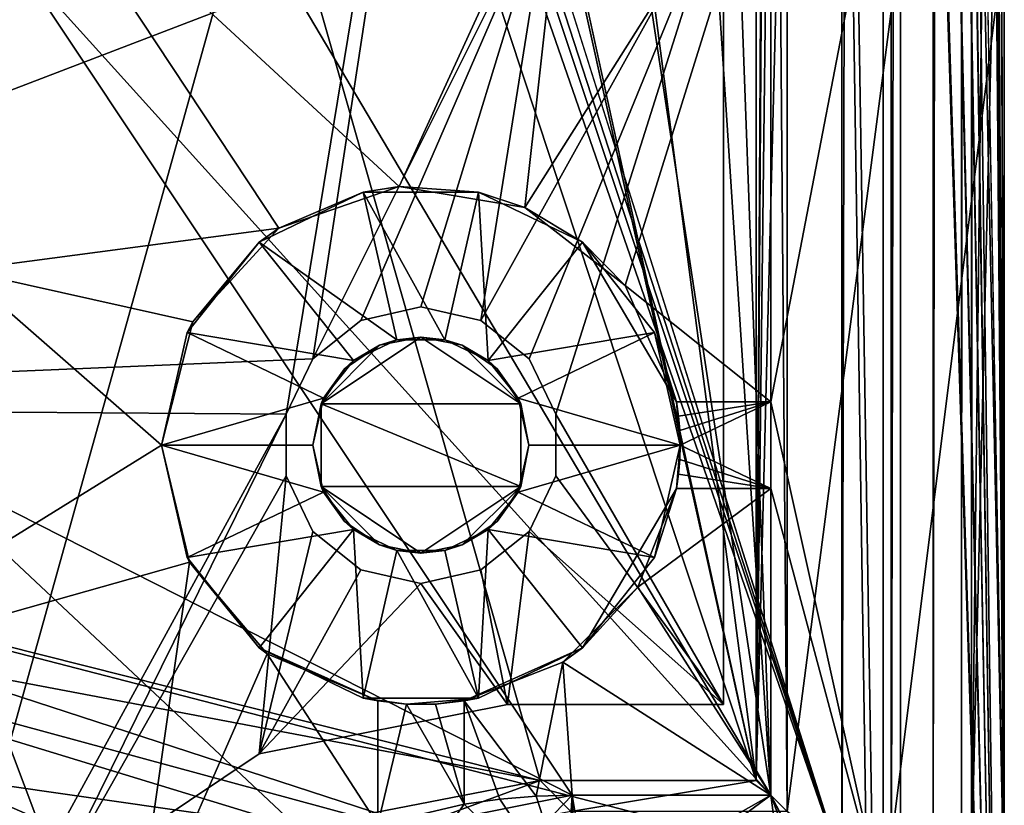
# Model space of a CAD drawing. Extents: x -3 to 104, y -79 to 161.
# Tile 54 of 203: x 92.16 to 103.55, y -66.52 to -57.43. Entities that reach past the tile are written whole.
import ezdxf

# ---------------------------------------------------------------- set-up
doc = ezdxf.new("R2010")
doc.units = 0
doc.header["$MEASUREMENT"] = 0

msp = doc.modelspace()

# ---------------------------------------------------------------- linework, layer by layer
for points in [[(103.550003, 159.899994, -76.900002), (103.550003, -77.599998, -76.900002), (100.849998, 123.900002, -76.900002)], [(103.550003, -77.599998, -76.900002), (103.550003, 159.899994, -76.900002), (103.550003, -43.900002, -68.400002)], [(103.550003, 149.899994, 10.1), (103.550003, -67.600098, 10.1), (102.349998, 97.599998, 10.1)], [(103.550003, -67.600098, 10.1), (103.550003, 149.899994, 10.1), (103.484001, 129.899994, 17.700001)], [(101.670998, -67.221199, 55), (101.670998, 149.520996, 55), (82.928497, -7.8067, 55)], [(102.241997, 149.520996, 54.8871), (101.670998, 149.520996, 55), (101.670998, -67.221199, 55)], [(102.241997, 149.520996, 54.8871), (101.670998, -67.221199, 55), (102.241997, -67.221199, 54.8871)], [(102.726997, 149.520996, 54.5653), (102.241997, -67.221199, 54.8871), (102.726997, -67.221199, 54.5653)], [(102.726997, 149.520996, 54.5653), (102.241997, 149.520996, 54.8871), (102.241997, -67.221199, 54.8871)], [(103.053001, 149.520996, 54.083099), (102.726997, -67.221199, 54.5653), (103.053001, -67.221199, 54.083099)], [(103.053001, 149.520996, 54.083099), (102.726997, 149.520996, 54.5653), (102.726997, -67.221199, 54.5653)], [(103.170998, 149.520996, 53.5131), (103.053001, -67.221199, 54.083099), (103.170998, -67.221199, 53.5131)], [(103.170998, 149.520996, 53.5131), (103.053001, 149.520996, 54.083099), (103.053001, -67.221199, 54.083099)], [(103.170998, 149.520996, 53.5131), (103.170998, -67.221199, 53.5131), (103.204002, 25.761299, 49.799999)], [(100.68, 148.529999, 52.5), (100.68, -66.229897, 52.5), (82.590202, 71.511299, 52.5)], [(101.036003, -2.4, 11.7), (100.68, -66.229897, 52.5), (100.68, 148.529999, 52.5)], [(103.550003, -67.600098, 10.1), (103.484001, 129.899994, 17.700001), (103.484001, -43.599998, 17.700001)], [(100.849998, 123.900002, -76.900002), (103.550003, -77.599998, -76.900002), (100.849998, 122.400002, -76.900002)], [(100.849998, 122.400002, -76.900002), (103.550003, -77.599998, -76.900002), (100.849998, 98, -76.900002)], [(100.849998, 98, -76.900002), (103.550003, -77.599998, -76.900002), (100.849998, 96.800003, -76.900002)], [(102.349998, 97.599998, 10.1), (103.550003, -67.600098, 10.1), (102.349998, 88.599998, 10.1)], [(100.849998, 96.800003, -76.900002), (103.550003, -77.599998, -76.900002), (100.849998, 65.599998, -76.900002)], [(102.349998, 88.599998, 10.1), (103.550003, -67.600098, 10.1), (102.349998, -2.4, 10.1)], [(82.590202, 71.511299, 52.5), (100.68, -66.229897, 52.5), (82.590202, 16.511299, 52.5)], [(100.849998, 65.599998, -76.900002), (103.550003, -77.599998, -76.900002), (100.849998, 64.400002, -76.900002)], [(100.849998, 64.400002, -76.900002), (103.550003, -77.599998, -76.900002), (100.849998, 33.200001, -76.900002)], [(100.849998, 33.200001, -76.900002), (103.550003, -77.599998, -76.900002), (100.849998, 32, -76.900002)], [(100.849998, 32, -76.900002), (103.550003, -77.599998, -76.900002), (100.849998, 7.6, -76.900002)], [(103.170998, -67.221199, 53.5131), (103.204002, 25.299999, 49.707699), (103.204002, 25.761299, 49.799999)], [(103.170998, -67.221199, 53.5131), (103.207001, 24.877399, 49.433899), (103.204002, 25.299999, 49.707699)], [(103.170998, -67.221199, 53.5131), (103.209999, 24.5991, 49.010101), (103.207001, 24.877399, 49.433899)], [(103.170998, -67.221199, 53.5131), (103.448997, -43.599998, 21.700001), (103.209999, 24.5991, 49.010101)], [(82.590202, 16.511299, 52.5), (100.68, -66.229897, 52.5), (82.590202, 15.3113, 52.5)], [(82.590202, 15.3113, 52.5), (100.68, -66.229897, 52.5), (82.590202, -11.5615, 52.5)], [(98.300003, -43.349998, 18.9), (45.495899, 13.5513, 18.9), (82.510002, -61.897999, 18.9)], [(100.849998, 7.6, -76.900002), (103.550003, -77.599998, -76.900002), (100.849998, 6.1, -76.900002)], [(100.849998, 6.1, -76.900002), (101.973999, -68.517303, -76.900002), (100.849998, -66.400002, -76.900002)], [(100.849998, 6.1, -76.900002), (102.050003, -68.900002, -76.900002), (101.973999, -68.517303, -76.900002)], [(100.849998, 6.1, -76.900002), (103.550003, -77.599998, -76.900002), (102.050003, -68.900002, -76.900002)], [(100.849998, 6.1, -76.900002), (100.849998, -66.400002, -76.900002), (100.849998, -37.900002, -65.900002)], [(100.849998, -1.9, 1), (100.849998, -66.400002, 1), (99.150002, -20.299999, 1)], [(100.849998, -1.9, 1), (100.849998, -32.900002, -11.9), (100.849998, -66.400002, 1)], [(101.036003, -11.4, 11.7), (100.68, -66.229897, 52.5), (101.036003, -2.4, 11.7)], [(102.349998, -2.4, 10.1), (103.550003, -67.600098, 10.1), (102.349998, -11.4, 10.1)], [(101.670998, -67.221199, 55), (82.928497, -7.8067, 55), (82.928497, -9.5889, 55)], [(101.670998, -67.221199, 55), (82.928497, -9.5889, 55), (82.783699, -10.6269, 55)], [(101.670998, -67.221199, 55), (82.783699, -10.6269, 55), (82.362297, -11.5827, 55)], [(100.948997, -43.599998, 21.700001), (100.68, -66.229897, 52.5), (101.036003, -11.4, 11.7)], [(103.550003, -67.600098, 10.1), (102.349998, -67.600098, 10.1), (102.349998, -11.4, 10.1)], [(102.349998, -42.700001, 11.7), (102.349998, -11.4, 10.1), (102.349998, -67.600098, 10.1)], [(84.755501, -62.8461, 55), (101.670998, -67.221199, 55), (82.362297, -11.5827, 55)], [(100.68, -66.229897, 52.5), (98.179497, -66.229897, 52.5), (82.590202, -11.5615, 52.5)], [(98.179497, -66.229897, 52.5), (84.755501, -62.8461, 52.5), (82.590202, -11.5615, 52.5)], [(100.849998, -66.400002, 1), (98.227097, -26.181, 1), (99.150002, -20.299999, 1)], [(100.849998, -66.400002, 1), (95.547302, -31.496599, 1), (98.227097, -26.181, 1)], [(100.849998, -66.400002, 1), (91.625504, -50.8428, 1), (95.547302, -31.496599, 1)], [(100.849998, -32.900002, -11.9), (100.849998, -35.900002, -11.9), (100.849998, -66.400002, 1)], [(100.849998, -35.900002, -11.9), (100.849998, -37.900002, -11.9), (100.849998, -66.400002, 1)], [(100.849998, -37.900002, -11.9), (100.849998, -40.900002, -11.9), (100.849998, -66.400002, 1)], [(100.849998, -37.900002, -65.900002), (100.849998, -66.400002, -76.900002), (100.849998, -40.900002, -65.900002)], [(100.849998, -40.900002, -11.9), (100.849998, -42.900002, -11.9), (100.849998, -66.400002, 1)], [(100.849998, -40.900002, -65.900002), (100.849998, -66.400002, -76.900002), (100.849998, -42.900002, -65.900002)], [(102.349998, -56.5, 11.7), (102.349998, -42.700001, 11.7), (102.349998, -67.600098, 10.1)], [(100.849998, -42.900002, -11.9), (100.849998, -43.091301, -11.9381), (100.849998, -66.400002, 1)], [(100.849998, -42.900002, -65.900002), (100.849998, -66.400002, -76.900002), (100.849998, -43.091301, -65.8619)], [(100.849998, -43.091301, -11.9381), (100.849998, -43.253601, -12.0464), (100.849998, -66.400002, 1)], [(100.849998, -43.091301, -65.8619), (100.849998, -66.400002, -76.900002), (100.849998, -43.253601, -65.753601)], [(100.849998, -43.3619, -12.2087), (100.849998, -66.400002, 1), (100.849998, -43.253601, -12.0464)], [(100.849998, -43.253601, -65.753601), (100.849998, -66.400002, -76.900002), (100.849998, -43.3619, -65.591301)], [(98.300003, -43.349998, 17.299999), (9.7291, -69.979897, 17.299999), (2.3, -43.349998, 17.299999)], [(98.300003, -43.349998, 17.299999), (90.870903, -69.979897, 17.299999), (9.7291, -69.979897, 17.299999)], [(98.300003, -55.849998, 18.9), (98.300003, -43.349998, 18.9), (82.510002, -61.897999, 18.9)], [(98.300003, -43.349998, 17.299999), (95.240097, -61.993999, 17.299999), (90.870903, -69.979897, 17.299999)], [(98.300003, -43.349998, 17.299999), (95.549103, -61.352402, 17.299999), (95.240097, -61.993999, 17.299999)], [(98.300003, -43.349998, 17.299999), (98.300003, -55.849998, 17.299999), (95.549103, -61.352402, 17.299999)], [(100.849998, -43.400002, -12.4), (100.849998, -66.400002, 1), (100.849998, -43.3619, -12.2087)], [(100.849998, -43.3619, -65.591301), (100.849998, -66.400002, -76.900002), (100.849998, -43.400002, -65.400002)], [(100.849998, -43.400002, -37.400002), (100.849998, -66.400002, 1), (100.849998, -43.400002, -12.4)], [(100.849998, -66.400002, -76.900002), (100.849998, -66.400002, 1), (100.849998, -43.400002, -37.400002)], [(100.849998, -66.400002, -76.900002), (100.849998, -43.400002, -37.400002), (100.849998, -43.400002, -40.400002)], [(100.849998, -43.400002, -65.400002), (100.849998, -66.400002, -76.900002), (100.849998, -43.400002, -40.400002)], [(100.948997, -55.599998, 21.700001), (100.68, -66.229897, 52.5), (100.948997, -43.599998, 21.700001)], [(103.170998, -67.221199, 53.5131), (103.448997, -55.599998, 21.700001), (103.448997, -43.599998, 21.700001)], [(103.550003, -67.600098, 10.1), (103.484001, -43.599998, 17.700001), (103.484001, -55.599998, 17.700001)], [(103.550003, -77.599998, -76.900002), (103.550003, -43.900002, -68.400002), (103.550003, -44.665401, -68.247803)], [(103.550003, -77.599998, -76.900002), (103.550003, -44.665401, -68.247803), (103.550003, -67.599998, -68.400002)], [(103.550003, -67.599998, -68.400002), (103.550003, -44.665401, -68.247803), (103.550003, -45.314201, -67.814201)], [(103.550003, -67.599998, -68.400002), (103.550003, -45.314201, -67.814201), (103.550003, -45.747799, -67.165398)], [(103.550003, -67.599998, -68.400002), (103.550003, -45.747799, -67.165398), (103.550003, -45.900002, -66.400002)], [(103.550003, -67.599998, 10.1), (103.550003, -45.900002, -11.4), (103.550003, -56.5, 6.1)], [(103.550003, -67.599998, -68.400002), (103.550003, -45.900002, -66.400002), (103.550003, -45.900002, -11.4)], [(103.550003, -67.599998, 10.1), (103.550003, -67.599998, -68.400002), (103.550003, -45.900002, -11.4)], [(100.849998, -66.400002, 1), (92.097801, -56.7155, 1), (91.625504, -50.8428, 1)], [(92.150002, -55.299999, 2.8), (96.549004, -59.3605, 2.8), (98.503998, -55.099998, 2.8)], [(96.549004, -59.3605, 2.8), (98.001099, -59.600899, 2.8), (98.503998, -55.099998, 2.8)], [(98.503998, -55.099998, 2.8), (98.001099, -59.600899, 2.8), (100.849998, -55.099998, 2.8)], [(98.001099, -59.600899, 2.8), (99.164101, -60.503101, 2.8), (100.849998, -55.099998, 2.8)], [(99.164101, -60.503101, 2.8), (100.849998, -61.849998, 2.8), (100.849998, -55.099998, 2.8)], [(100.849998, -55.099998, 11.3), (100.849998, -61.849998, 11.3), (102.150002, -55.099998, 11.3)], [(100.849998, -61.849998, 11.3), (102.150002, -67.699997, 11.3), (102.150002, -55.099998, 11.3)], [(100.849998, -55.099998, 2.8), (100.849998, -61.849998, 2.8), (100.849998, -61.849998, 11.3)], [(100.849998, -55.099998, 2.8), (100.849998, -61.849998, 11.3), (100.849998, -55.099998, 11.3)], [(102.150002, -67.699997, 10.1), (102.150002, -55.099998, 10.1), (102.150002, -67.699997, 11.3)], [(102.150002, -67.699997, 11.3), (102.150002, -55.099998, 10.1), (102.150002, -55.099998, 11.3)], [(102.150002, -55.099998, 10.1), (102.150002, -67.699997, 10.1), (103.550003, -56.5, 10.1)], [(91.480301, -60.326698, 2.8), (95.157303, -59.839699, 2.8), (92.150002, -55.299999, 2.8)], [(95.157303, -59.839699, 2.8), (96.549004, -59.3605, 2.8), (92.150002, -55.299999, 2.8)], [(101.036003, -66.585899, 11.7), (100.68, -66.229897, 52.5), (100.948997, -55.599998, 21.700001)], [(101.036003, -56.5, 11.7), (101.036003, -66.585899, 11.7), (100.948997, -55.599998, 21.700001)], [(103.170998, -67.221199, 53.5131), (103.550003, -67.600098, 10.1), (103.448997, -55.599998, 21.700001)], [(103.550003, -67.600098, 10.1), (103.484001, -55.599998, 17.700001), (103.448997, -55.599998, 21.700001)], [(95.549103, -61.352402, 18.9), (98.300003, -55.849998, 18.9), (82.510002, -61.897999, 18.9)], [(96.105797, -60.908501, 18.9), (98.300003, -55.849998, 18.9), (95.549103, -61.352402, 18.9)], [(98.300003, -55.849998, 17.299999), (96.105797, -60.908501, 17.299999), (95.549103, -61.352402, 17.299999)], [(96.800003, -60.75, 18.9), (98.300003, -55.849998, 18.9), (96.105797, -60.908501, 18.9)], [(98.300003, -55.849998, 17.299999), (96.800003, -60.75, 17.299999), (96.105797, -60.908501, 17.299999)], [(97.494202, -60.908501, 18.9), (98.300003, -55.849998, 18.9), (96.800003, -60.75, 18.9)], [(98.300003, -55.849998, 17.299999), (97.494202, -60.908501, 17.299999), (96.800003, -60.75, 17.299999)], [(98.050903, -61.352402, 18.9), (100.300003, -55.849998, 18.9), (97.494202, -60.908501, 18.9)], [(97.494202, -60.908501, 18.9), (100.300003, -55.849998, 18.9), (98.300003, -55.849998, 18.9)], [(100.300003, -55.849998, 17.299999), (98.050903, -61.352402, 17.299999), (97.494202, -60.908501, 17.299999)], [(100.300003, -55.849998, 17.299999), (97.494202, -60.908501, 17.299999), (98.300003, -55.849998, 17.299999)], [(98.359901, -61.993999, 18.9), (100.300003, -55.849998, 18.9), (98.050903, -61.352402, 18.9)], [(100.300003, -55.849998, 17.299999), (98.359901, -61.993999, 17.299999), (98.050903, -61.352402, 17.299999)], [(100.300003, -65.349998, 18.9), (100.300003, -55.849998, 18.9), (98.359901, -61.993999, 18.9)], [(100.300003, -55.849998, 17.299999), (100.300003, -65.349998, 17.299999), (98.359901, -61.993999, 17.299999)], [(100.300003, -55.849998, 17.299999), (100.300003, -55.849998, 18.9), (100.300003, -65.349998, 17.299999)], [(100.300003, -65.349998, 17.299999), (100.300003, -55.849998, 18.9), (100.300003, -65.349998, 18.9)], [(102.349998, -56.5, 11.7), (102.349998, -67.600098, 11.7), (101.036003, -66.585899, 11.7)], [(101.036003, -56.5, 11.7), (102.349998, -56.5, 11.7), (101.036003, -66.585899, 11.7)], [(102.150002, -67.699997, 10.1), (103.550003, -67.599998, 10.1), (103.550003, -56.5, 10.1)], [(102.349998, -67.600098, 11.7), (102.349998, -56.5, 11.7), (102.349998, -67.600098, 10.1)], [(103.550003, -67.599998, 10.1), (103.550003, -56.5, 6.1), (103.550003, -56.5, 10.1)], [(98.550003, -66.400002, 1), (90.767097, -62.454899, 1), (92.097801, -56.7155, 1)], [(100.849998, -66.400002, 1), (98.550003, -66.400002, 1), (92.097801, -56.7155, 1)], [(95.157303, -59.839699, 2.8), (94.929497, -60.004501, 17.299999), (96.132401, -59.425201, 17.299999)], [(94.929497, -60.004501, 17.299999), (96.521797, -61.131302, 17.299999), (96.132401, -59.425201, 17.299999)], [(96.549004, -59.3605, 2.8), (95.157303, -59.839699, 2.8), (96.132401, -59.425201, 17.299999)], [(96.549004, -59.3605, 2.8), (96.132401, -59.425201, 17.299999), (97.467598, -59.425201, 17.299999)], [(96.132401, -59.425201, 17.299999), (97.078201, -61.131302, 17.299999), (97.467598, -59.425201, 17.299999)], [(96.521797, -61.131302, 17.299999), (97.078201, -61.131302, 17.299999), (96.132401, -59.425201, 17.299999)], [(98.001099, -59.600899, 2.8), (96.549004, -59.3605, 2.8), (97.467598, -59.425201, 17.299999)], [(97.078201, -61.131302, 17.299999), (97.579399, -61.3727, 17.299999), (97.467598, -59.425201, 17.299999)], [(98.001099, -59.600899, 2.8), (97.467598, -59.425201, 17.299999), (98.670502, -60.004501, 17.299999)], [(97.467598, -59.425201, 17.299999), (97.579399, -61.3727, 17.299999), (98.670502, -60.004501, 17.299999)], [(99.164101, -60.503101, 2.8), (98.001099, -59.600899, 2.8), (98.670502, -60.004501, 17.299999)], [(91.480301, -60.326698, 2.8), (94.161102, -60.9231, 2.8), (95.157303, -59.839699, 2.8)], [(95.157303, -59.839699, 2.8), (94.161102, -60.9231, 2.8), (94.929497, -60.004501, 17.299999)], [(94.161102, -60.9231, 2.8), (94.097099, -61.048302, 17.299999), (94.929497, -60.004501, 17.299999)], [(94.097099, -61.048302, 17.299999), (96.020599, -61.3727, 17.299999), (94.929497, -60.004501, 17.299999)], [(96.020599, -61.3727, 17.299999), (96.521797, -61.131302, 17.299999), (94.929497, -60.004501, 17.299999)], [(97.579399, -61.3727, 17.299999), (99.502899, -61.048302, 17.299999), (98.670502, -60.004501, 17.299999)], [(99.758003, -61.849998, 11.3), (98.670502, -60.004501, 17.299999), (99.502899, -61.048302, 17.299999)], [(99.164101, -60.503101, 2.8), (98.670502, -60.004501, 17.299999), (99.758003, -61.849998, 11.3)], [(89.517899, -65.0028, 2.8), (93.800003, -62.349998, 2.8), (91.480301, -60.326698, 2.8)], [(91.480301, -60.326698, 2.8), (93.800003, -62.349998, 2.8), (94.161102, -60.9231, 2.8)], [(99.758003, -61.8498, 2.8), (100.849998, -61.849998, 2.8), (99.164101, -60.503101, 2.8)], [(99.758003, -61.8498, 2.8), (99.164101, -60.503101, 2.8), (99.758003, -61.849998, 11.3)], [(96.800003, -60.75, 18.9), (96.105797, -60.908501, 18.9), (96.800003, -60.75, 17.299999)], [(96.800003, -60.75, 17.299999), (96.105797, -60.908501, 18.9), (96.105797, -60.908501, 17.299999)], [(97.494202, -60.908501, 17.299999), (97.494202, -60.908501, 18.9), (96.800003, -60.75, 17.299999)], [(97.494202, -60.908501, 18.9), (96.800003, -60.75, 18.9), (96.800003, -60.75, 17.299999)], [(94.161102, -60.9231, 2.8), (93.800003, -62.349998, 2.8), (94.097099, -61.048302, 17.299999)], [(96.105797, -60.908501, 17.299999), (95.549103, -61.352402, 18.9), (95.549103, -61.352402, 17.299999)], [(96.105797, -60.908501, 18.9), (95.549103, -61.352402, 18.9), (96.105797, -60.908501, 17.299999)], [(98.050903, -61.352402, 17.299999), (98.050903, -61.352402, 18.9), (97.494202, -60.908501, 17.299999)], [(98.050903, -61.352402, 18.9), (97.494202, -60.908501, 18.9), (97.494202, -60.908501, 17.299999)], [(93.800003, -62.349998, 2.8), (93.800003, -62.349998, 17.299999), (94.097099, -61.048302, 17.299999)], [(93.800003, -62.349998, 17.299999), (95.673798, -61.807598, 17.299999), (94.097099, -61.048302, 17.299999)], [(94.097099, -61.048302, 17.299999), (95.673798, -61.807598, 17.299999), (96.020599, -61.3727, 17.299999)], [(97.926201, -61.807598, 17.299999), (99.502899, -61.048302, 17.299999), (97.579399, -61.3727, 17.299999)], [(97.926201, -61.807598, 17.299999), (99.800003, -62.349998, 17.299999), (99.502899, -61.048302, 17.299999)], [(99.758003, -61.849998, 11.3), (99.502899, -61.048302, 17.299999), (99.800003, -62.349998, 17.299999)], [(95.645203, -61.871601, 2.8), (96.800003, -61.099998, 2.8), (96.321602, -61.195202, 2.8)], [(95.645203, -61.871601, 2.8), (97.954803, -61.871601, 2.8), (96.800003, -61.099998, 2.8)], [(96.020599, -61.3727, 17.299999), (96.321602, -61.195202, 2.8), (96.521797, -61.131302, 17.299999)], [(96.321602, -61.195202, 2.8), (96.800003, -61.099998, 2.8), (96.521797, -61.131302, 17.299999)], [(96.521797, -61.131302, 17.299999), (96.800003, -61.099998, 2.8), (97.078201, -61.131302, 17.299999)], [(96.800003, -61.099998, 2.8), (97.278397, -61.195202, 2.8), (97.078201, -61.131302, 17.299999)], [(96.800003, -61.099998, 2.8), (97.954803, -61.871601, 2.8), (97.278397, -61.195202, 2.8)], [(97.078201, -61.131302, 17.299999), (97.278397, -61.195202, 2.8), (97.579399, -61.3727, 17.299999)], [(95.9161, -61.466099, 2.8), (95.645203, -61.871601, 2.8), (96.321602, -61.195202, 2.8)], [(95.9161, -61.466099, 2.8), (96.321602, -61.195202, 2.8), (96.020599, -61.3727, 17.299999)], [(97.278397, -61.195202, 2.8), (97.683899, -61.466099, 2.8), (97.579399, -61.3727, 17.299999)], [(97.278397, -61.195202, 2.8), (97.954803, -61.871601, 2.8), (97.683899, -61.466099, 2.8)], [(95.240097, -61.993999, 18.9), (95.549103, -61.352402, 18.9), (82.510002, -61.897999, 18.9)], [(95.549103, -61.352402, 17.299999), (95.240097, -61.993999, 18.9), (95.240097, -61.993999, 17.299999)], [(95.549103, -61.352402, 18.9), (95.240097, -61.993999, 18.9), (95.549103, -61.352402, 17.299999)], [(95.673798, -61.807598, 17.299999), (95.9161, -61.466099, 2.8), (96.020599, -61.3727, 17.299999)], [(97.579399, -61.3727, 17.299999), (97.683899, -61.466099, 2.8), (97.926201, -61.807598, 17.299999)], [(98.359901, -61.993999, 17.299999), (98.359901, -61.993999, 18.9), (98.050903, -61.352402, 17.299999)], [(98.359901, -61.993999, 18.9), (98.050903, -61.352402, 18.9), (98.050903, -61.352402, 17.299999)], [(95.645203, -61.871601, 2.8), (95.9161, -61.466099, 2.8), (95.673798, -61.807598, 17.299999)], [(97.683899, -61.466099, 2.8), (97.954803, -61.871601, 2.8), (97.926201, -61.807598, 17.299999)], [(93.800003, -62.349998, 17.299999), (95.550003, -62.349998, 17.299999), (95.673798, -61.807598, 17.299999)], [(95.550003, -62.349998, 17.299999), (95.645203, -61.871601, 2.8), (95.673798, -61.807598, 17.299999)], [(98.050003, -62.349998, 17.299999), (99.800003, -62.349998, 17.299999), (97.926201, -61.807598, 17.299999)], [(97.926201, -61.807598, 17.299999), (97.954803, -61.871601, 2.8), (98.050003, -62.349998, 17.299999)], [(99.758003, -61.8498, 2.8), (99.758003, -61.849998, 11.3), (100.849998, -61.849998, 2.8)], [(99.758003, -61.849998, 11.3), (99.781303, -62.0158, 11.3), (100.849998, -61.849998, 11.3)], [(99.781303, -62.0158, 11.3), (99.758003, -61.849998, 11.3), (99.800003, -62.349998, 17.299999)], [(100.849998, -61.849998, 2.8), (99.758003, -61.849998, 11.3), (100.849998, -61.849998, 11.3)], [(99.781303, -62.0158, 11.3), (99.795303, -62.182598, 11.3), (100.849998, -61.849998, 11.3)], [(99.795303, -62.182598, 11.3), (99.800003, -62.349998, 11.3), (100.849998, -61.849998, 11.3)], [(100.849998, -61.849998, 11.3), (99.800003, -62.349998, 11.3), (100.849998, -62.849998, 11.3)], [(100.849998, -62.849998, 11.3), (102.150002, -67.699997, 11.3), (100.849998, -61.849998, 11.3)], [(90.870903, -69.979897, 18.9), (92.496696, -67.5467, 18.9), (82.510002, -61.897999, 18.9)], [(92.496696, -67.5467, 18.9), (95.240097, -61.993999, 18.9), (82.510002, -61.897999, 18.9)], [(95.550003, -62.349998, 2.8), (95.645203, -61.871601, 2.8), (95.550003, -62.349998, 17.299999)], [(95.550003, -62.349998, 2.8), (95.645203, -62.8284, 2.8), (95.645203, -61.871601, 2.8)], [(95.645203, -62.8284, 2.8), (97.954803, -62.8284, 2.8), (95.645203, -61.871601, 2.8)], [(95.645203, -61.871601, 2.8), (97.954803, -62.8284, 2.8), (97.954803, -61.871601, 2.8)], [(97.954803, -61.871601, 2.8), (98.050003, -62.349998, 2.8), (98.050003, -62.349998, 17.299999)], [(97.954803, -61.871601, 2.8), (97.954803, -62.8284, 2.8), (98.050003, -62.349998, 2.8)], [(95.240097, -61.993999, 17.299999), (92.496696, -67.5467, 17.299999), (90.870903, -69.979897, 17.299999)], [(95.240097, -62.706001, 18.9), (95.240097, -61.993999, 18.9), (92.496696, -67.5467, 18.9)], [(95.240097, -61.993999, 17.299999), (95.240097, -62.706001, 17.299999), (92.496696, -67.5467, 17.299999)], [(95.240097, -61.993999, 17.299999), (95.240097, -62.706001, 18.9), (95.240097, -62.706001, 17.299999)], [(95.240097, -61.993999, 18.9), (95.240097, -62.706001, 18.9), (95.240097, -61.993999, 17.299999)], [(100.300003, -65.349998, 18.9), (98.359901, -61.993999, 18.9), (98.359901, -62.706001, 18.9)], [(98.359901, -61.993999, 17.299999), (100.300003, -65.349998, 17.299999), (98.359901, -62.706001, 17.299999)], [(98.359901, -62.706001, 17.299999), (98.359901, -62.706001, 18.9), (98.359901, -61.993999, 17.299999)], [(98.359901, -62.706001, 18.9), (98.359901, -61.993999, 18.9), (98.359901, -61.993999, 17.299999)], [(99.795303, -62.182598, 11.3), (99.781303, -62.0158, 11.3), (99.800003, -62.349998, 17.299999)], [(99.800003, -62.349998, 11.3), (99.795303, -62.182598, 11.3), (99.800003, -62.349998, 17.299999)], [(89.517899, -65.0028, 2.8), (94.122299, -63.702702, 2.8), (93.800003, -62.349998, 2.8)], [(93.800003, -62.349998, 2.8), (94.097099, -63.651699, 17.299999), (93.800003, -62.349998, 17.299999)], [(93.800003, -62.349998, 2.8), (94.122299, -63.702702, 2.8), (94.097099, -63.651699, 17.299999)], [(94.097099, -63.651699, 17.299999), (95.673798, -62.892399, 17.299999), (93.800003, -62.349998, 17.299999)], [(93.800003, -62.349998, 17.299999), (95.673798, -62.892399, 17.299999), (95.550003, -62.349998, 17.299999)], [(95.673798, -62.892399, 17.299999), (95.645203, -62.8284, 2.8), (95.550003, -62.349998, 17.299999)], [(95.645203, -62.8284, 2.8), (95.550003, -62.349998, 2.8), (95.550003, -62.349998, 17.299999)], [(97.926201, -62.892399, 17.299999), (99.800003, -62.349998, 17.299999), (98.050003, -62.349998, 17.299999)], [(97.926201, -62.892399, 17.299999), (99.502899, -63.651699, 17.299999), (99.800003, -62.349998, 17.299999)], [(98.050003, -62.349998, 17.299999), (97.954803, -62.8284, 2.8), (97.926201, -62.892399, 17.299999)], [(98.050003, -62.349998, 2.8), (97.954803, -62.8284, 2.8), (98.050003, -62.349998, 17.299999)], [(99.758003, -62.849998, 11.3), (99.800003, -62.349998, 17.299999), (99.502899, -63.651699, 17.299999)], [(99.758003, -62.849998, 11.3), (99.781303, -62.6842, 11.3), (99.800003, -62.349998, 17.299999)], [(99.781303, -62.6842, 11.3), (99.795303, -62.517399, 11.3), (99.800003, -62.349998, 17.299999)], [(99.800003, -62.349998, 11.3), (99.795303, -62.517399, 11.3), (100.849998, -62.849998, 11.3)], [(99.795303, -62.517399, 11.3), (99.800003, -62.349998, 11.3), (99.800003, -62.349998, 17.299999)], [(93.105301, -68.655296, 1), (87.758698, -67.520599, 1), (90.767097, -62.454899, 1)], [(95.603302, -66.986099, 1), (93.105301, -68.655296, 1), (90.767097, -62.454899, 1)], [(98.550003, -66.400002, 1), (95.603302, -66.986099, 1), (90.767097, -62.454899, 1)], [(99.795303, -62.517399, 11.3), (99.781303, -62.6842, 11.3), (100.849998, -62.849998, 11.3)], [(94.929901, -65.920898, 18.9), (95.240097, -62.706001, 18.9), (92.496696, -67.5467, 18.9)], [(95.240097, -62.706001, 17.299999), (94.929901, -65.920898, 17.299999), (92.496696, -67.5467, 17.299999)], [(95.549103, -63.347599, 18.9), (95.240097, -62.706001, 18.9), (94.929901, -65.920898, 18.9)], [(95.240097, -62.706001, 17.299999), (95.549103, -63.347599, 17.299999), (94.929901, -65.920898, 17.299999)], [(95.240097, -62.706001, 17.299999), (95.549103, -63.347599, 18.9), (95.549103, -63.347599, 17.299999)], [(95.240097, -62.706001, 18.9), (95.549103, -63.347599, 18.9), (95.240097, -62.706001, 17.299999)], [(100.300003, -65.349998, 18.9), (98.359901, -62.706001, 18.9), (98.050903, -63.347599, 18.9)], [(98.359901, -62.706001, 17.299999), (100.300003, -65.349998, 17.299999), (98.050903, -63.347599, 17.299999)], [(98.050903, -63.347599, 17.299999), (98.050903, -63.347599, 18.9), (98.359901, -62.706001, 17.299999)], [(98.050903, -63.347599, 18.9), (98.359901, -62.706001, 18.9), (98.359901, -62.706001, 17.299999)], [(99.781303, -62.6842, 11.3), (99.758003, -62.849998, 11.3), (100.849998, -62.849998, 11.3)], [(86.147301, -63.956001, 52.5), (84.755501, -62.8461, 52.5), (98.179497, -66.229897, 52.5)], [(84.755501, -62.8461, 55), (98.170998, -67.221199, 55), (101.670998, -67.221199, 55)], [(84.755501, -62.8461, 55), (86.147301, -63.956001, 55), (98.170998, -67.221199, 55)], [(95.9161, -63.233898, 2.8), (95.645203, -62.8284, 2.8), (95.673798, -62.892399, 17.299999)], [(95.9161, -63.233898, 2.8), (96.321602, -63.504799, 2.8), (95.645203, -62.8284, 2.8)], [(96.321602, -63.504799, 2.8), (96.800003, -63.599998, 2.8), (95.645203, -62.8284, 2.8)], [(96.800003, -63.599998, 2.8), (97.954803, -62.8284, 2.8), (95.645203, -62.8284, 2.8)], [(96.800003, -63.599998, 2.8), (97.278397, -63.504799, 2.8), (97.954803, -62.8284, 2.8)], [(97.278397, -63.504799, 2.8), (97.683899, -63.233898, 2.8), (97.954803, -62.8284, 2.8)], [(97.954803, -62.8284, 2.8), (97.683899, -63.233898, 2.8), (97.926201, -62.892399, 17.299999)], [(98.670502, -64.695503, 17.299999), (99.758003, -62.849998, 11.3), (99.502899, -63.651699, 17.299999)], [(99.310303, -63.992599, 2.8), (99.758003, -62.849998, 11.3), (98.670502, -64.695503, 17.299999)], [(99.310303, -63.992599, 2.8), (100.849998, -62.849998, 2.8), (99.758003, -62.849998, 2.8)], [(99.310303, -63.992599, 2.8), (100.849998, -66.400002, 2.8), (100.849998, -62.849998, 2.8)], [(99.310303, -63.992599, 2.8), (99.758003, -62.849998, 2.8), (99.758003, -62.849998, 11.3)], [(100.849998, -62.849998, 11.3), (99.758003, -62.849998, 2.8), (100.849998, -62.849998, 2.8)], [(99.758003, -62.849998, 11.3), (99.758003, -62.849998, 2.8), (100.849998, -62.849998, 11.3)], [(100.849998, -62.849998, 11.3), (100.849998, -66.400002, 11.3), (102.150002, -67.699997, 11.3)], [(100.849998, -62.849998, 2.8), (100.849998, -66.400002, 2.8), (100.849998, -66.400002, 11.3)], [(100.849998, -62.849998, 2.8), (100.849998, -66.400002, 11.3), (100.849998, -62.849998, 11.3)], [(94.097099, -63.651699, 17.299999), (96.020599, -63.327301, 17.299999), (95.673798, -62.892399, 17.299999)], [(96.020599, -63.327301, 17.299999), (95.9161, -63.233898, 2.8), (95.673798, -62.892399, 17.299999)], [(97.579399, -63.327301, 17.299999), (99.502899, -63.651699, 17.299999), (97.926201, -62.892399, 17.299999)], [(97.926201, -62.892399, 17.299999), (97.683899, -63.233898, 2.8), (97.579399, -63.327301, 17.299999)], [(94.097099, -63.651699, 17.299999), (94.929497, -64.695503, 17.299999), (96.020599, -63.327301, 17.299999)], [(94.929497, -64.695503, 17.299999), (96.132401, -65.274803, 17.299999), (96.020599, -63.327301, 17.299999)], [(96.321602, -63.504799, 2.8), (95.9161, -63.233898, 2.8), (96.020599, -63.327301, 17.299999)], [(96.020599, -63.327301, 17.299999), (96.132401, -65.274803, 17.299999), (96.521797, -63.568699, 17.299999)], [(96.521797, -63.568699, 17.299999), (96.321602, -63.504799, 2.8), (96.020599, -63.327301, 17.299999)], [(97.078201, -63.568699, 17.299999), (97.467598, -65.274803, 17.299999), (97.579399, -63.327301, 17.299999)], [(97.579399, -63.327301, 17.299999), (97.278397, -63.504799, 2.8), (97.078201, -63.568699, 17.299999)], [(97.683899, -63.233898, 2.8), (97.278397, -63.504799, 2.8), (97.579399, -63.327301, 17.299999)], [(97.467598, -65.274803, 17.299999), (98.670502, -64.695503, 17.299999), (97.579399, -63.327301, 17.299999)], [(97.579399, -63.327301, 17.299999), (98.670502, -64.695503, 17.299999), (99.502899, -63.651699, 17.299999)], [(94.929901, -65.920898, 18.9), (96.105797, -63.791599, 18.9), (95.549103, -63.347599, 18.9)], [(96.105797, -63.791599, 17.299999), (94.929901, -65.920898, 17.299999), (95.549103, -63.347599, 17.299999)], [(95.549103, -63.347599, 17.299999), (96.105797, -63.791599, 18.9), (96.105797, -63.791599, 17.299999)], [(95.549103, -63.347599, 18.9), (96.105797, -63.791599, 18.9), (95.549103, -63.347599, 17.299999)], [(97.800003, -65.349998, 18.9), (98.050903, -63.347599, 18.9), (97.494202, -63.791599, 18.9)], [(98.050903, -63.347599, 17.299999), (97.800003, -65.349998, 17.299999), (97.494202, -63.791599, 17.299999)], [(97.494202, -63.791599, 17.299999), (97.494202, -63.791599, 18.9), (98.050903, -63.347599, 17.299999)], [(97.494202, -63.791599, 18.9), (98.050903, -63.347599, 18.9), (98.050903, -63.347599, 17.299999)], [(97.800003, -65.349998, 18.9), (100.300003, -65.349998, 18.9), (98.050903, -63.347599, 18.9)], [(100.300003, -65.349998, 17.299999), (97.800003, -65.349998, 17.299999), (98.050903, -63.347599, 17.299999)], [(96.132401, -65.274803, 17.299999), (97.467598, -65.274803, 17.299999), (96.521797, -63.568699, 17.299999)], [(96.800003, -63.599998, 2.8), (96.321602, -63.504799, 2.8), (96.521797, -63.568699, 17.299999)], [(96.521797, -63.568699, 17.299999), (97.467598, -65.274803, 17.299999), (97.078201, -63.568699, 17.299999)], [(97.078201, -63.568699, 17.299999), (96.800003, -63.599998, 2.8), (96.521797, -63.568699, 17.299999)], [(97.278397, -63.504799, 2.8), (96.800003, -63.599998, 2.8), (97.078201, -63.568699, 17.299999)], [(94.122299, -63.702702, 2.8), (94.929497, -64.695503, 17.299999), (94.097099, -63.651699, 17.299999)], [(89.517899, -65.0028, 2.8), (93.465302, -68.317596, 2.8), (94.122299, -63.702702, 2.8)], [(94.122299, -63.702702, 2.8), (93.465302, -68.317596, 2.8), (95.019897, -64.764801, 2.8)], [(94.122299, -63.702702, 2.8), (95.019897, -64.764801, 2.8), (94.929497, -64.695503, 17.299999)], [(94.929901, -65.920898, 18.9), (96.800003, -63.950001, 18.9), (96.105797, -63.791599, 18.9)], [(96.800003, -63.950001, 17.299999), (94.929901, -65.920898, 17.299999), (96.105797, -63.791599, 17.299999)], [(96.105797, -63.791599, 17.299999), (96.800003, -63.950001, 18.9), (96.800003, -63.950001, 17.299999)], [(96.105797, -63.791599, 18.9), (96.800003, -63.950001, 18.9), (96.105797, -63.791599, 17.299999)], [(97.800003, -65.349998, 18.9), (97.494202, -63.791599, 18.9), (96.800003, -63.950001, 18.9)], [(97.494202, -63.791599, 17.299999), (97.800003, -65.349998, 17.299999), (96.800003, -63.950001, 17.299999)], [(96.800003, -63.950001, 17.299999), (96.800003, -63.950001, 18.9), (97.494202, -63.791599, 17.299999)], [(96.800003, -63.950001, 18.9), (97.494202, -63.791599, 18.9), (97.494202, -63.791599, 17.299999)], [(95.377296, -66.770599, 52.5), (86.147301, -63.956001, 52.5), (98.179497, -66.229897, 52.5)], [(95.377296, -66.770599, 52.5), (86.919701, -65.559898, 52.5), (86.147301, -63.956001, 52.5)], [(86.147301, -63.956001, 55), (95.233002, -67.923401, 55), (98.170998, -67.221199, 55)], [(86.919701, -65.559898, 55), (95.233002, -67.923401, 55), (86.147301, -63.956001, 55)], [(97.800003, -65.349998, 18.9), (96.800003, -63.950001, 18.9), (94.929901, -65.920898, 18.9)], [(96.800003, -63.950001, 17.299999), (97.800003, -65.349998, 17.299999), (94.929901, -65.920898, 17.299999)], [(98.442596, -64.860298, 2.8), (100.849998, -66.400002, 2.8), (99.310303, -63.992599, 2.8)], [(98.442596, -64.860298, 2.8), (99.310303, -63.992599, 2.8), (98.670502, -64.695503, 17.299999)], [(94.929497, -64.695503, 17.299999), (96.300102, -65.308098, 11.3), (96.132401, -65.274803, 17.299999)], [(95.019897, -64.764801, 2.8), (96.300102, -65.308098, 11.3), (94.929497, -64.695503, 17.299999)], [(97.300003, -65.307999, 11.3), (98.670502, -64.695503, 17.299999), (97.467598, -65.274803, 17.299999)], [(98.442596, -64.860298, 2.8), (98.670502, -64.695503, 17.299999), (97.300003, -65.307999, 11.3)], [(93.465302, -68.317596, 2.8), (96.300003, -66.736099, 2.8), (95.019897, -64.764801, 2.8)], [(95.019897, -64.764801, 2.8), (96.300003, -66.736099, 2.8), (96.300003, -65.307999, 2.8)], [(95.019897, -64.764801, 2.8), (96.300003, -65.307999, 2.8), (96.300102, -65.308098, 11.3)], [(97.300003, -65.307999, 2.8), (98.131699, -66.4114, 2.8), (98.442596, -64.860298, 2.8)], [(97.300003, -65.307999, 2.8), (98.442596, -64.860298, 2.8), (97.300003, -65.307999, 11.3)], [(98.131699, -66.4114, 2.8), (98.550003, -66.400002, 2.8), (98.442596, -64.860298, 2.8)], [(98.550003, -66.400002, 2.8), (100.849998, -66.400002, 2.8), (98.442596, -64.860298, 2.8)], [(88.102699, -69.767899, 2.8), (93.465302, -68.317596, 2.8), (89.517899, -65.0028, 2.8)], [(96.632698, -65.345299, 11.3), (97.467598, -65.274803, 17.299999), (96.132401, -65.274803, 17.299999)], [(96.300102, -65.308098, 11.3), (96.632698, -65.345299, 11.3), (96.132401, -65.274803, 17.299999)], [(96.632698, -65.345299, 11.3), (96.9674, -65.345299, 11.3), (97.467598, -65.274803, 17.299999)], [(96.9674, -65.345299, 11.3), (97.300003, -65.307999, 11.3), (97.467598, -65.274803, 17.299999)], [(97.800003, -65.349998, 18.9), (94.929901, -65.920898, 18.9), (97.800003, -65.349998, 17.299999)], [(97.800003, -65.349998, 17.299999), (94.929901, -65.920898, 18.9), (94.929901, -65.920898, 17.299999)], [(96.300003, -66.736099, 2.8), (96.300102, -65.308098, 11.3), (96.300003, -65.307999, 2.8)], [(96.300102, -65.308098, 11.3), (96.300003, -66.736099, 11.3), (96.632698, -65.345299, 11.3)], [(96.300003, -66.736099, 2.8), (96.300003, -66.736099, 11.3), (96.300102, -65.308098, 11.3)], [(96.632698, -65.345299, 11.3), (96.300003, -66.736099, 11.3), (97.300003, -66.502098, 11.3)], [(96.632698, -65.345299, 11.3), (97.300003, -66.502098, 11.3), (96.9674, -65.345299, 11.3)], [(96.9674, -65.345299, 11.3), (97.300003, -66.502098, 11.3), (97.300003, -65.307999, 11.3)], [(97.300003, -66.502098, 2.8), (97.7146, -66.445503, 2.8), (97.300003, -65.307999, 2.8)], [(97.7146, -66.445503, 2.8), (98.131699, -66.4114, 2.8), (97.300003, -65.307999, 2.8)], [(97.300003, -65.307999, 11.3), (97.300003, -66.502098, 2.8), (97.300003, -65.307999, 2.8)], [(97.300003, -66.502098, 11.3), (97.300003, -66.502098, 2.8), (97.300003, -65.307999, 11.3)], [(97.800003, -65.349998, 17.299999), (100.300003, -65.349998, 17.299999), (97.800003, -65.349998, 18.9)], [(97.800003, -65.349998, 18.9), (100.300003, -65.349998, 17.299999), (100.300003, -65.349998, 18.9)], [(93.299004, -68.035301, 52.5), (86.919701, -65.559898, 52.5), (95.377296, -66.770599, 52.5)], [(93.299004, -68.035301, 52.5), (86.919701, -67.340103, 52.5), (86.919701, -65.559898, 52.5)], [(86.919701, -65.559898, 55), (92.907997, -69.906303, 55), (95.233002, -67.923401, 55)], [(86.919701, -67.340103, 55), (92.907997, -69.906303, 55), (86.919701, -65.559898, 55)], [(94.929901, -65.920898, 17.299999), (92.496696, -67.5467, 18.9), (92.496696, -67.5467, 17.299999)], [(94.929901, -65.920898, 18.9), (92.496696, -67.5467, 18.9), (94.929901, -65.920898, 17.299999)], [(95.377296, -66.770599, 52.5), (98.179497, -66.229897, 52.5), (95.733398, -67.126701, 11.7)], [(98.179497, -66.229897, 52.5), (98.535599, -66.585899, 11.7), (95.733398, -67.126701, 11.7)], [(98.535599, -66.585899, 11.7), (98.179497, -66.229897, 52.5), (100.68, -66.229897, 52.5)], [(98.535599, -66.585899, 11.7), (100.68, -66.229897, 52.5), (101.036003, -66.585899, 11.7)], [(98.550003, -66.400002, -76.900002), (96.575104, -68.445297, -76.900002), (95.603302, -66.986099, -76.900002)], [(95.603302, -66.986099, -76.900002), (95.603302, -66.986099, 1), (98.550003, -66.400002, 1)], [(98.550003, -66.400002, -76.900002), (95.603302, -66.986099, -76.900002), (98.550003, -66.400002, 1)], [(98.446404, -68.046402, -76.900002), (96.575104, -68.445297, -76.900002), (98.550003, -66.400002, -76.900002)], [(97.7146, -66.445503, 11.3), (98.550003, -67.699997, 11.3), (98.131699, -66.4114, 11.3)], [(97.7146, -66.445503, 2.8), (97.7146, -66.445503, 11.3), (98.131699, -66.4114, 11.3)], [(98.131699, -66.4114, 2.8), (97.7146, -66.445503, 2.8), (98.131699, -66.4114, 11.3)], [(98.131699, -66.4114, 11.3), (98.550003, -67.699997, 11.3), (98.550003, -66.400002, 11.3)], [(98.131699, -66.4114, 2.8), (98.131699, -66.4114, 11.3), (98.550003, -66.400002, 11.3)], [(98.550003, -66.400002, 2.8), (98.131699, -66.4114, 2.8), (98.550003, -66.400002, 11.3)], [(98.608704, -67.938103, -76.900002), (98.446404, -68.046402, -76.900002), (98.550003, -66.400002, -76.900002)], [(100.849998, -66.400002, -76.900002), (98.800003, -67.900002, -76.900002), (98.550003, -66.400002, -76.900002)], [(98.800003, -67.900002, -76.900002), (98.608704, -67.938103, -76.900002), (98.550003, -66.400002, -76.900002)], [(98.550003, -66.400002, 11.3), (98.550003, -67.699997, 11.3), (100.849998, -66.400002, 11.3)], [(100.849998, -66.400002, 11.3), (98.550003, -67.699997, 11.3), (102.150002, -67.699997, 11.3)], [(98.550003, -66.400002, -76.900002), (98.550003, -66.400002, 1), (100.849998, -66.400002, -76.900002)], [(100.849998, -66.400002, -76.900002), (98.550003, -66.400002, 1), (100.849998, -66.400002, 1)], [(98.550003, -66.400002, 2.8), (98.550003, -66.400002, 11.3), (100.849998, -66.400002, 2.8)], [(100.849998, -66.400002, 2.8), (98.550003, -66.400002, 11.3), (100.849998, -66.400002, 11.3)], [(101.050003, -67.900002, -76.900002), (98.800003, -67.900002, -76.900002), (100.849998, -66.400002, -76.900002)], [(101.757004, -68.192902, -76.900002), (101.432999, -67.976097, -76.900002), (100.849998, -66.400002, -76.900002)], [(100.849998, -66.400002, -76.900002), (101.973999, -68.517303, -76.900002), (101.757004, -68.192902, -76.900002)], [(101.432999, -67.976097, -76.900002), (101.050003, -67.900002, -76.900002), (100.849998, -66.400002, -76.900002)], [(96.300003, -66.736099, 11.3), (96.1008, -68.187202, 11.3), (97.300003, -66.502098, 11.3)], [(97.300003, -66.502098, 11.3), (96.1008, -68.187202, 11.3), (98.550003, -67.699997, 11.3)], [(97.7146, -66.445503, 11.3), (97.300003, -66.502098, 11.3), (98.550003, -67.699997, 11.3)], [(97.7146, -66.445503, 2.8), (97.300003, -66.502098, 2.8), (97.300003, -66.502098, 11.3)], [(97.7146, -66.445503, 2.8), (97.300003, -66.502098, 11.3), (97.7146, -66.445503, 11.3)]]:
    msp.add_3dface(points)

doc.saveas('drawing.dxf')
